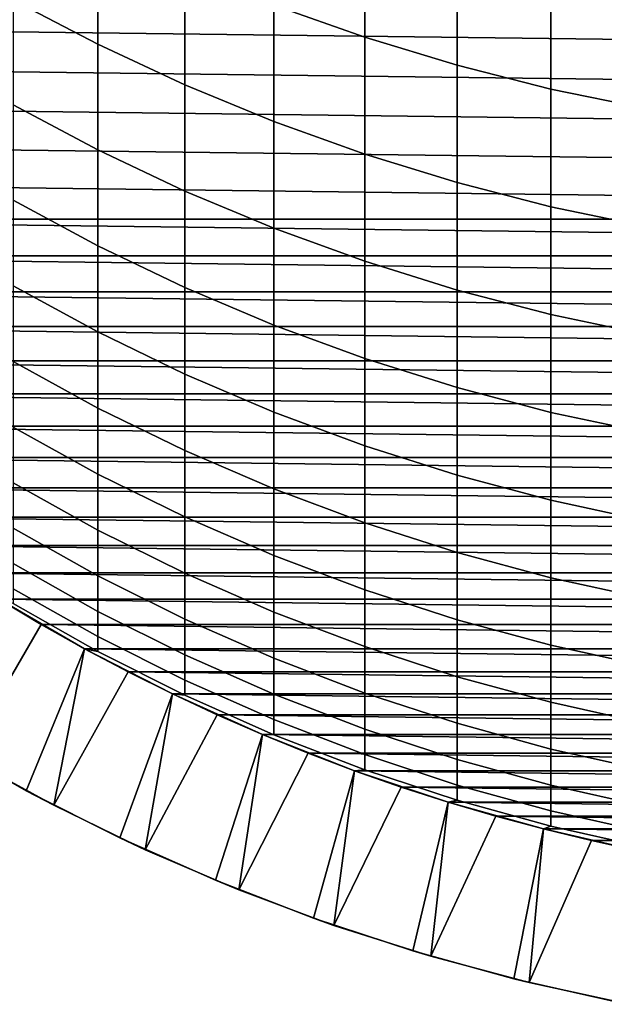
# Model space of a CAD drawing. Header units: metres. Extents: x -32 to 117, y -314 to 32.
# Tile 2 of 256: x -6.64 to -2.81, y -313.76 to -307.31. Entities that reach past the tile are written whole.
import ezdxf

# ---------------------------------------------------------------- set-up
doc = ezdxf.new("R2010")
doc.units = ezdxf.units.M
doc.layers.add('solid_24_501_064_XXX', color=7, linetype='CONTINUOUS')

msp = doc.modelspace()

# ---------------------------------------------------------------- linework, layer by layer
at = {"layer": 'solid_24_501_064_XXX'}
for points in [[(-4.974885, -307.210419, 312.92569), (-4.379568, -307.420654, 313.018005), (-4.379568, -306.592102, 314.819611), (-4.974885, -306.385162, 314.720062)], [(-6.683336, -307.174103, 310.785553), (-6.128158, -307.466278, 310.901947), (-6.128158, -306.710968, 312.70639), (-6.683336, -306.423004, 312.579956)], [(-4.379568, -307.420654, 313.018005), (-3.773701, -307.603943, 313.09848), (-3.773701, -306.772461, 314.906372), (-4.379568, -306.592102, 314.819611)], [(-6.128158, -307.466278, 310.901947), (-5.558216, -307.732788, 311.008118), (-5.558216, -306.973633, 312.821747), (-6.128158, -306.710968, 312.70639)], [(-3.773701, -307.603943, 313.09848), (-3.158742, -307.759766, 313.166901), (-3.158742, -306.925812, 314.980164), (-3.773701, -306.772461, 314.906372)], [(10.741083, -307.333405, 255.305557), (-10.920346, -307.063324, 255.305557), (-11.092694, -306.789032, 255.305557), (10.920346, -307.063324, 255.305557)], [(-5.558216, -307.732788, 311.008118), (-4.974885, -307.972992, 311.10379), (-4.974885, -307.210419, 312.92569), (-5.558216, -306.973633, 312.821747)], [(-3.158742, -307.759766, 313.166901), (-2.536174, -307.887756, 313.223114), (-2.536174, -307.051819, 315.040771), (-3.158742, -306.925812, 314.980164)], [(10.555107, -307.598999, 255.305557), (-10.741083, -307.333405, 255.305557), (-10.920346, -307.063324, 255.305557), (10.741083, -307.333405, 255.305557)], [(-6.683336, -307.862579, 308.966217), (-6.128158, -308.1586, 309.072418), (-6.128158, -307.466278, 310.901947), (-6.683336, -307.174103, 310.785553)], [(-4.974885, -307.972992, 311.10379), (-4.379568, -308.18634, 311.188782), (-4.379568, -307.420654, 313.018005), (-4.974885, -307.210419, 312.92569)], [(10.362747, -307.85965, 255.305557), (-10.555107, -307.598999, 255.305557), (-10.741083, -307.333405, 255.305557), (10.555107, -307.598999, 255.305557)], [(-4.379568, -308.18634, 311.188782), (-3.773701, -308.372284, 311.262848), (-3.773701, -307.603943, 313.09848), (-4.379568, -307.420654, 313.018005)], [(-6.128158, -308.1586, 309.072418), (-5.558216, -308.42865, 309.169281), (-5.558216, -307.732788, 311.008118), (-6.128158, -307.466278, 310.901947)], [(10.163872, -308.115509, 255.305557), (-10.362747, -307.85965, 255.305557), (-10.555107, -307.598999, 255.305557), (10.362747, -307.85965, 255.305557)], [(-3.773701, -308.372284, 311.262848), (-3.158742, -308.530365, 311.325836), (-3.158742, -307.759766, 313.166901), (-3.773701, -307.603943, 313.09848)], [(-5.558216, -308.42865, 309.169281), (-4.974885, -308.672028, 309.256592), (-4.974885, -307.972992, 311.10379), (-5.558216, -307.732788, 311.008118)], [(-3.158742, -308.530365, 311.325836), (-2.536174, -308.660248, 311.377563), (-2.536174, -307.887756, 313.223114), (-3.158742, -307.759766, 313.166901)], [(9.95857, -308.366486, 255.305557), (-10.163872, -308.115509, 255.305557), (-10.362747, -307.85965, 255.305557), (10.163872, -308.115509, 255.305557)], [(-6.683336, -308.48764, 307.124115), (-6.128158, -308.78717, 307.220001), (-6.128158, -308.1586, 309.072418), (-6.683336, -307.862579, 308.966217)], [(-4.974885, -308.672028, 309.256592), (-4.379568, -308.888184, 309.334137), (-4.379568, -308.18634, 311.188782), (-4.974885, -307.972992, 311.10379)], [(9.747203, -308.612091, 255.305557), (-9.95857, -308.366486, 255.305557), (-10.163872, -308.115509, 255.305557), (9.95857, -308.366486, 255.305557)], [(-6.128158, -308.78717, 307.220001), (-5.558216, -309.060394, 307.307434), (-5.558216, -308.42865, 309.169281), (-6.128158, -308.1586, 309.072418)], [(-4.379568, -308.888184, 309.334137), (-3.773701, -309.076569, 309.401733), (-3.773701, -308.372284, 311.262848), (-4.379568, -308.18634, 311.188782)], [(9.747203, -308.612091, 255.305557), (-9.747203, -308.612091, 255.305557), (-9.95857, -308.366486, 255.305557)], [(-3.773701, -309.076569, 309.401733), (-3.158742, -309.236755, 309.459198), (-3.158742, -308.530365, 311.325836), (-3.773701, -308.372284, 311.262848)], [(-5.558216, -309.060394, 307.307434), (-4.974885, -309.306641, 307.386292), (-4.974885, -308.672028, 309.256592), (-5.558216, -308.42865, 309.169281)], [(-6.683336, -309.048492, 305.261444), (-6.128158, -309.351166, 305.346893), (-6.128158, -308.78717, 307.220001), (-6.683336, -308.48764, 307.124115)], [(-3.158742, -309.236755, 309.459198), (-2.536174, -309.368347, 309.506409), (-2.536174, -308.660248, 311.377563), (-3.158742, -308.530365, 311.325836)], [(9.529765, -308.852356, 255.305557), (-9.529765, -308.852356, 255.305557), (-9.747203, -308.612091, 255.305557)], [(9.747203, -308.612091, 255.305557), (9.529765, -308.852356, 255.305557), (-9.747203, -308.612091, 255.305557)], [(-4.974885, -309.306641, 307.386292), (-4.379568, -309.52536, 307.456299), (-4.379568, -308.888184, 309.334137), (-4.974885, -308.672028, 309.256592)], [(-6.128158, -309.351166, 305.346893), (-5.558216, -309.627258, 305.424866), (-5.558216, -309.060394, 307.307434), (-6.128158, -308.78717, 307.220001)], [(9.306192, -309.087372, 255.305557), (-9.306192, -309.087372, 255.305557), (-9.529765, -308.852356, 255.305557)], [(9.529765, -308.852356, 255.305557), (9.306192, -309.087372, 255.305557), (-9.529765, -308.852356, 255.305557)], [(-4.379568, -309.52536, 307.456299), (-3.773701, -309.715973, 307.517303), (-3.773701, -309.076569, 309.401733), (-4.379568, -308.888184, 309.334137)], [(9.076948, -309.31662, 255.305557), (-9.076948, -309.31662, 255.305557), (-9.306192, -309.087372, 255.305557)], [(9.306192, -309.087372, 255.305557), (9.076948, -309.31662, 255.305557), (-9.306192, -309.087372, 255.305557)], [(-6.683336, -309.544495, 303.380493), (-6.128158, -309.849945, 303.455414), (-6.128158, -309.351166, 305.346893), (-6.683336, -309.048492, 305.261444)], [(-5.558216, -309.627258, 305.424866), (-4.974885, -309.876099, 305.495117), (-4.974885, -309.306641, 307.386292), (-5.558216, -309.060394, 307.307434)], [(-3.773701, -309.715973, 307.517303), (-3.158742, -309.878052, 307.569183), (-3.158742, -309.236755, 309.459198), (-3.773701, -309.076569, 309.401733)], [(-3.158742, -309.878052, 307.569183), (-2.536174, -310.0112, 307.611816), (-2.536174, -309.368347, 309.506409), (-3.158742, -309.236755, 309.459198)], [(8.842275, -309.539886, 255.305557), (-8.842275, -309.539886, 255.305557), (-9.076948, -309.31662, 255.305557)], [(9.076948, -309.31662, 255.305557), (8.842275, -309.539886, 255.305557), (-9.076948, -309.31662, 255.305557)], [(-6.128158, -309.849945, 303.455414), (-5.558216, -310.128571, 303.523743), (-5.558216, -309.627258, 305.424866), (-6.128158, -309.351166, 305.346893)], [(-4.974885, -309.876099, 305.495117), (-4.379568, -310.097107, 305.557495), (-4.379568, -309.52536, 307.456299), (-4.974885, -309.306641, 307.386292)], [(8.601933, -309.757385, 255.305557), (-8.601933, -309.757385, 255.305557), (-8.842275, -309.539886, 255.305557)], [(8.842275, -309.539886, 255.305557), (8.601933, -309.757385, 255.305557), (-8.842275, -309.539886, 255.305557)], [(-6.683336, -309.975067, 301.48349), (-6.128158, -310.282928, 301.547791), (-6.128158, -309.849945, 303.455414), (-6.683336, -309.544495, 303.380493)], [(-4.379568, -310.097107, 305.557495), (-3.773701, -310.289734, 305.611877), (-3.773701, -309.715973, 307.517303), (-4.379568, -309.52536, 307.456299)], [(-5.558216, -310.128571, 303.523743), (-4.974885, -310.37973, 303.585358), (-4.974885, -309.876099, 305.495117), (-5.558216, -309.627258, 305.424866)], [(-3.773701, -310.289734, 305.611877), (-3.158742, -310.453522, 305.658112), (-3.158742, -309.878052, 307.569183), (-3.773701, -309.715973, 307.517303)], [(8.356263, -309.968781, 255.305557), (-8.356263, -309.968781, 255.305557), (-8.601933, -309.757385, 255.305557)], [(8.601933, -309.757385, 255.305557), (8.356263, -309.968781, 255.305557), (-8.601933, -309.757385, 255.305557)], [(-6.128158, -310.282928, 301.547791), (-5.558216, -310.563751, 301.606415), (-5.558216, -310.128571, 303.523743), (-6.128158, -309.849945, 303.455414)], [(-4.974885, -310.37973, 303.585358), (-4.379568, -310.602753, 303.640045), (-4.379568, -310.097107, 305.557495), (-4.974885, -309.876099, 305.495117)], [(-3.158742, -310.453522, 305.658112), (-2.536174, -310.588043, 305.696106), (-2.536174, -310.0112, 307.611816), (-3.158742, -309.878052, 307.569183)], [(8.105545, -310.173889, 255.305557), (-8.105545, -310.173889, 255.305557), (-8.356263, -309.968781, 255.305557)], [(8.356263, -309.968781, 255.305557), (8.105545, -310.173889, 255.305557), (-8.356263, -309.968781, 255.305557)], [(-6.683336, -310.339661, 299.572723), (-6.128158, -310.649567, 299.626282), (-6.128158, -310.282928, 301.547791), (-6.683336, -309.975067, 301.48349)], [(-5.558216, -310.563751, 301.606415), (-4.974885, -310.816864, 301.659271), (-4.974885, -310.37973, 303.585358), (-5.558216, -310.128571, 303.523743)], [(-4.379568, -310.602753, 303.640045), (-3.773701, -310.79715, 303.687714), (-3.773701, -310.289734, 305.611877), (-4.379568, -310.097107, 305.557495)], [(7.849483, -310.372925, 255.305557), (-7.849483, -310.372925, 255.305557), (-8.105545, -310.173889, 255.305557)], [(8.105545, -310.173889, 255.305557), (7.849483, -310.372925, 255.305557), (-8.105545, -310.173889, 255.305557)], [(-6.128158, -310.649567, 299.626282), (-5.558216, -310.932251, 299.675171), (-5.558216, -310.563751, 301.606415), (-6.128158, -310.282928, 301.547791)], [(-3.773701, -310.79715, 303.687714), (-3.158742, -310.962433, 303.728241), (-3.158742, -310.453522, 305.658112), (-3.773701, -310.289734, 305.611877)], [(7.588487, -310.565552, 255.305557), (-7.588487, -310.565552, 255.305557), (-7.849483, -310.372925, 255.305557)], [(7.849483, -310.372925, 255.305557), (7.588487, -310.565552, 255.305557), (-7.849483, -310.372925, 255.305557)], [(-6.683336, -310.637848, 297.650452), (-6.128158, -310.949432, 297.693268), (-6.128158, -310.649567, 299.626282), (-6.683336, -310.339661, 299.572723)], [(-4.974885, -310.816864, 301.659271), (-4.379568, -311.041656, 301.706207), (-4.379568, -310.602753, 303.640045), (-4.974885, -310.37973, 303.585358)], [(-3.158742, -310.962433, 303.728241), (-2.536174, -311.098206, 303.761566), (-2.536174, -310.588043, 305.696106), (-3.158742, -310.453522, 305.658112)], [(7.323092, -310.751404, 255.305557), (-7.323092, -310.751404, 255.305557), (-7.588487, -310.565552, 255.305557)], [(7.588487, -310.565552, 255.305557), (7.323092, -310.751404, 255.305557), (-7.588487, -310.565552, 255.305557)], [(-5.558216, -310.932251, 299.675171), (-4.974885, -311.187042, 299.719238), (-4.974885, -310.816864, 301.659271), (-5.558216, -310.563751, 301.606415)], [(-6.683336, -310.869263, 295.718994), (-6.128158, -311.182159, 295.751007), (-6.128158, -310.949432, 297.693268), (-6.683336, -310.637848, 297.650452)], [(-6.128158, -310.949432, 297.693268), (-5.558216, -311.233643, 297.73233), (-5.558216, -310.932251, 299.675171), (-6.128158, -310.649567, 299.626282)], [(-4.379568, -311.041656, 301.706207), (-3.773701, -311.237579, 301.747131), (-3.773701, -310.79715, 303.687714), (-4.379568, -310.602753, 303.640045)], [(7.053095, -310.930573, 255.305557), (-7.053095, -310.930573, 255.305557), (-7.323092, -310.751404, 255.305557)], [(7.323092, -310.751404, 255.305557), (7.053095, -310.930573, 255.305557), (-7.323092, -310.751404, 255.305557)], [(-4.974885, -311.187042, 299.719238), (-4.379568, -311.41333, 299.758362), (-4.379568, -311.041656, 301.706207), (-4.974885, -310.816864, 301.659271)], [(-3.773701, -311.237579, 301.747131), (-3.158742, -311.404175, 301.781921), (-3.158742, -310.962433, 303.728241), (-3.773701, -310.79715, 303.687714)], [(-6.683336, -311.033661, 293.780701), (-6.128158, -311.347443, 293.801849), (-6.128158, -311.182159, 295.751007), (-6.683336, -310.869263, 295.718994)], [(6.778622, -311.103027, 255.305557), (-6.778622, -311.103027, 255.305557), (-7.053095, -310.930573, 255.305557)], [(7.053095, -310.930573, 255.305557), (6.778622, -311.103027, 255.305557), (-7.053095, -310.930573, 255.305557)], [(-6.128158, -311.182159, 295.751007), (-5.558216, -311.467529, 295.780182), (-5.558216, -311.233643, 297.73233), (-6.128158, -310.949432, 297.693268)], [(-5.558216, -311.233643, 297.73233), (-4.974885, -311.489807, 297.767517), (-4.974885, -311.187042, 299.719238), (-5.558216, -310.932251, 299.675171)], [(-3.158742, -311.404175, 301.781921), (-2.536174, -311.541016, 301.810516), (-2.536174, -311.098206, 303.761566), (-3.158742, -310.962433, 303.728241)], [(-6.683336, -311.130798, 291.83786), (-6.128158, -311.445129, 291.848145), (-6.128158, -311.347443, 293.801849), (-6.683336, -311.033661, 293.780701)], [(-4.379568, -311.41333, 299.758362), (-3.773701, -311.610565, 299.79245), (-3.773701, -311.237579, 301.747131), (-4.379568, -311.041656, 301.706207)], [(-7.197434, -312.018433, 284.305573), (-6.599494, -312.357178, 284.305573), (-6.217205, -311.427155, 284.305573), (-6.778748, -311.102966, 284.305573)], [(-7.002861, -312.132935, 255.882904), (-6.778622, -311.103027, 255.305557), (-6.500101, -311.268524, 255.305557)], [(-6.778748, -311.102966, 284.305573), (-6.217205, -311.427155, 284.305573), (-6.217302, -311.427124, 290.005554), (-6.778657, -311.103027, 290.005554)], [(-6.778657, -311.103027, 290.005554), (-6.217302, -311.427124, 290.005554), (-6.128158, -311.445129, 291.848145), (-6.683336, -311.130798, 291.83786)], [(6.500101, -311.268524, 255.305557), (-6.500101, -311.268524, 255.305557), (-6.778622, -311.103027, 255.305557)], [(6.778622, -311.103027, 255.305557), (6.500101, -311.268524, 255.305557), (-6.778622, -311.103027, 255.305557)], [(-6.128158, -311.347443, 293.801849), (-5.558216, -311.633698, 293.821136), (-5.558216, -311.467529, 295.780182), (-6.128158, -311.182159, 295.751007)], [(-5.558216, -311.467529, 295.780182), (-4.974885, -311.724762, 295.806519), (-4.974885, -311.489807, 297.767517), (-5.558216, -311.233643, 297.73233)], [(-4.974885, -311.489807, 297.767517), (-4.379568, -311.717316, 297.798798), (-4.379568, -311.41333, 299.758362), (-4.974885, -311.187042, 299.719238)], [(-3.773701, -311.610565, 299.79245), (-3.158742, -311.778259, 299.821472), (-3.158742, -311.404175, 301.781921), (-3.773701, -311.237579, 301.747131)], [(-6.417956, -312.452484, 255.882904), (-7.002861, -312.132935, 255.882904), (-6.500101, -311.268524, 255.305557), (-6.217436, -311.427032, 255.305557)], [(6.217436, -311.427032, 255.305557), (-6.217436, -311.427032, 255.305557), (-6.500101, -311.268524, 255.305557)], [(6.500101, -311.268524, 255.305557), (6.217436, -311.427032, 255.305557), (-6.500101, -311.268524, 255.305557)], [(-6.128158, -311.445129, 291.848145), (-5.558216, -311.731873, 291.857483), (-5.558216, -311.633698, 293.821136), (-6.128158, -311.347443, 293.801849)], [(-6.599494, -312.357178, 284.305573), (-5.985817, -312.666046, 284.305573), (-5.640519, -311.722809, 284.305573), (-6.217205, -311.427155, 284.305573)], [(-6.417956, -312.452484, 255.882904), (-6.217436, -311.427032, 255.305557), (-5.930645, -311.578613, 255.305557)], [(5.930645, -311.578613, 255.305557), (-5.930645, -311.578613, 255.305557), (-6.217436, -311.427032, 255.305557)], [(6.217436, -311.427032, 255.305557), (5.930645, -311.578613, 255.305557), (-6.217436, -311.427032, 255.305557)], [(-6.217302, -311.427124, 290.005554), (-5.640489, -311.722839, 290.005554), (-5.558216, -311.731873, 291.857483), (-6.128158, -311.445129, 291.848145)], [(-6.217205, -311.427155, 284.305573), (-5.640519, -311.722809, 284.305573), (-5.640489, -311.722839, 290.005554), (-6.217302, -311.427124, 290.005554)], [(-4.379568, -311.717316, 297.798798), (-3.773701, -311.915588, 297.82605), (-3.773701, -311.610565, 299.79245), (-4.379568, -311.41333, 299.758362)], [(-3.158742, -311.778259, 299.821472), (-2.536174, -311.916016, 299.845276), (-2.536174, -311.541016, 301.810516), (-3.158742, -311.404175, 301.781921)], [(-5.558216, -311.633698, 293.821136), (-4.974885, -311.891663, 293.838531), (-4.974885, -311.724762, 295.806519), (-5.558216, -311.467529, 295.780182)], [(-4.974885, -311.724762, 295.806519), (-4.379568, -311.953217, 295.829865), (-4.379568, -311.717316, 297.798798), (-4.974885, -311.489807, 297.767517)], [(-5.818357, -312.743927, 255.882904), (-6.417956, -312.452484, 255.882904), (-5.930645, -311.578613, 255.305557), (-5.640331, -311.7229, 255.305557)], [(5.640331, -311.7229, 255.305557), (-5.640331, -311.7229, 255.305557), (-5.930645, -311.578613, 255.305557)], [(5.930645, -311.578613, 255.305557), (5.640331, -311.7229, 255.305557), (-5.930645, -311.578613, 255.305557)], [(-3.773701, -311.915588, 297.82605), (-3.158742, -312.084198, 297.849213), (-3.158742, -311.778259, 299.821472), (-3.773701, -311.610565, 299.79245)], [(-5.558216, -311.731873, 291.857483), (-4.974885, -311.990295, 291.865936), (-4.974885, -311.891663, 293.838531), (-5.558216, -311.633698, 293.821136)], [(-5.985817, -312.666046, 284.305573), (-5.357707, -312.944489, 284.305573), (-5.049695, -311.98941, 284.305573), (-5.640519, -311.722809, 284.305573)], [(-5.818357, -312.743927, 255.882904), (-5.640331, -311.7229, 255.305557), (-5.346734, -311.859802, 255.305557)], [(-5.640519, -311.722809, 284.305573), (-5.049695, -311.98941, 284.305573), (-5.049653, -311.989441, 290.005554), (-5.640489, -311.722839, 290.005554)], [(-5.640489, -311.722839, 290.005554), (-5.049653, -311.989441, 290.005554), (-4.974885, -311.990295, 291.865936), (-5.558216, -311.731873, 291.857483)], [(5.346734, -311.859802, 255.305557), (-5.346734, -311.859802, 255.305557), (-5.640331, -311.7229, 255.305557)], [(5.640331, -311.7229, 255.305557), (5.346734, -311.859802, 255.305557), (-5.640331, -311.7229, 255.305557)], [(-4.974885, -311.891663, 293.838531), (-4.379568, -312.120789, 293.853973), (-4.379568, -311.953217, 295.829865), (-4.974885, -311.724762, 295.806519)], [(-4.379568, -311.953217, 295.829865), (-3.773701, -312.152344, 295.85025), (-3.773701, -311.915588, 297.82605), (-4.379568, -311.717316, 297.798798)], [(-3.158742, -312.084198, 297.849213), (-2.536174, -312.222687, 297.868256), (-2.536174, -311.916016, 299.845276), (-3.158742, -311.778259, 299.821472)], [(-5.205537, -313.00647, 255.882904), (-5.818357, -312.743927, 255.882904), (-5.346734, -311.859802, 255.305557), (-5.049581, -311.989441, 255.305557)], [(5.049581, -311.989441, 255.305557), (-5.049581, -311.989441, 255.305557), (-5.346734, -311.859802, 255.305557)], [(5.346734, -311.859802, 255.305557), (5.049581, -311.989441, 255.305557), (-5.346734, -311.859802, 255.305557)], [(-4.974885, -311.990295, 291.865936), (-4.379568, -312.219818, 291.873413), (-4.379568, -312.120789, 293.853973), (-4.974885, -311.891663, 293.838531)], [(-3.773701, -312.152344, 295.85025), (-3.158742, -312.321625, 295.867554), (-3.158742, -312.084198, 297.849213), (-3.773701, -311.915588, 297.82605)], [(-5.357707, -312.944489, 284.305573), (-4.716276, -313.191895, 284.305573), (-4.446179, -312.226257, 284.305573), (-5.049695, -311.98941, 284.305573)], [(-5.205537, -313.00647, 255.882904), (-5.049581, -311.989441, 255.305557), (-4.749353, -312.111633, 255.305557)], [(-5.049695, -311.98941, 284.305573), (-4.446179, -312.226257, 284.305573), (-4.446262, -312.226227, 290.005554), (-5.049653, -311.989441, 290.005554)], [(-5.049653, -311.989441, 290.005554), (-4.446262, -312.226227, 290.005554), (-4.379568, -312.219818, 291.873413), (-4.974885, -311.990295, 291.865936)], [(4.749353, -312.111633, 255.305557), (-4.749353, -312.111633, 255.305557), (-5.049581, -311.989441, 255.305557)], [(5.049581, -311.989441, 255.305557), (4.749353, -312.111633, 255.305557), (-5.049581, -311.989441, 255.305557)], [(-4.379568, -312.120789, 293.853973), (-3.773701, -312.320496, 293.867401), (-3.773701, -312.152344, 295.85025), (-4.379568, -311.953217, 295.829865)], [(-6.417956, -312.452484, 255.882904), (-6.599494, -312.357178, 284.305573), (-7.197434, -312.018433, 284.305573), (-7.002861, -312.132935, 255.882904)], [(-4.580916, -313.239563, 255.882904), (-5.205537, -313.00647, 255.882904), (-4.749353, -312.111633, 255.305557), (-4.446397, -312.226196, 255.305557)], [(4.446397, -312.226196, 255.305557), (-4.446397, -312.226196, 255.305557), (-4.749353, -312.111633, 255.305557)], [(4.749353, -312.111633, 255.305557), (4.446397, -312.226196, 255.305557), (-4.749353, -312.111633, 255.305557)], [(-4.379568, -312.219818, 291.873413), (-3.773701, -312.419861, 291.879974), (-3.773701, -312.320496, 293.867401), (-4.379568, -312.120789, 293.853973)], [(-3.158742, -312.321625, 295.867554), (-2.536174, -312.460724, 295.881775), (-2.536174, -312.222687, 297.868256), (-3.158742, -312.084198, 297.849213)], [(-3.773701, -312.320496, 293.867401), (-3.158742, -312.490295, 293.878845), (-3.158742, -312.321625, 295.867554), (-3.773701, -312.152344, 295.85025)], [(-4.716276, -313.191895, 284.305573), (-4.064044, -313.407379, 284.305573), (-3.831909, -312.432648, 284.305573), (-4.446179, -312.226257, 284.305573)], [(-4.580916, -313.239563, 255.882904), (-4.446397, -312.226196, 255.305557), (-4.140382, -312.333252, 255.305557)], [(4.140382, -312.333252, 255.305557), (-4.140382, -312.333252, 255.305557), (-4.446397, -312.226196, 255.305557)], [(4.446397, -312.226196, 255.305557), (4.140382, -312.333252, 255.305557), (-4.446397, -312.226196, 255.305557)], [(-4.446262, -312.226227, 290.005554), (-3.831817, -312.432678, 290.005554), (-3.773701, -312.419861, 291.879974), (-4.379568, -312.219818, 291.873413)], [(-4.446179, -312.226257, 284.305573), (-3.831909, -312.432648, 284.305573), (-3.831817, -312.432678, 290.005554), (-4.446262, -312.226227, 290.005554)], [(-3.946038, -313.442627, 255.882904), (-4.580916, -313.239563, 255.882904), (-4.140382, -312.333252, 255.305557), (-3.831755, -312.432709, 255.305557)], [(3.831755, -312.432709, 255.305557), (-3.831755, -312.432709, 255.305557), (-4.140382, -312.333252, 255.305557)], [(4.140382, -312.333252, 255.305557), (3.831755, -312.432709, 255.305557), (-4.140382, -312.333252, 255.305557)], [(-3.773701, -312.419861, 291.879974), (-3.158742, -312.589966, 291.885498), (-3.158742, -312.490295, 293.878845), (-3.773701, -312.320496, 293.867401)], [(-3.158742, -312.490295, 293.878845), (-2.536174, -312.629791, 293.888245), (-2.536174, -312.460724, 295.881775), (-3.158742, -312.321625, 295.867554)], [(-5.818357, -312.743927, 255.882904), (-5.985817, -312.666046, 284.305573), (-6.599494, -312.357178, 284.305573), (-6.417956, -312.452484, 255.882904)], [(-4.064044, -313.407379, 284.305573), (-3.401812, -313.590668, 284.305573), (-3.207769, -312.608246, 284.305573), (-3.831909, -312.432648, 284.305573)], [(-3.946038, -313.442627, 255.882904), (-3.831755, -312.432709, 255.305557), (-3.521031, -312.524323, 255.305557)], [(-3.831909, -312.432648, 284.305573), (-3.207769, -312.608246, 284.305573), (-3.207846, -312.608246, 290.005554), (-3.831817, -312.432678, 290.005554)], [(-3.831817, -312.432678, 290.005554), (-3.207846, -312.608246, 290.005554), (-3.158742, -312.589966, 291.885498), (-3.773701, -312.419861, 291.879974)], [(3.521031, -312.524323, 255.305557), (-3.521031, -312.524323, 255.305557), (-3.831755, -312.432709, 255.305557)], [(3.831755, -312.432709, 255.305557), (3.521031, -312.524323, 255.305557), (-3.831755, -312.432709, 255.305557)], [(-3.302242, -313.615204, 255.882904), (-3.946038, -313.442627, 255.882904), (-3.521031, -312.524323, 255.305557), (-3.20788, -312.608215, 255.305557)], [(3.20788, -312.608215, 255.305557), (-3.20788, -312.608215, 255.305557), (-3.521031, -312.524323, 255.305557)], [(3.521031, -312.524323, 255.305557), (3.20788, -312.608215, 255.305557), (-3.521031, -312.524323, 255.305557)], [(-3.158742, -312.589966, 291.885498), (-2.536174, -312.729675, 291.890076), (-2.536174, -312.629791, 293.888245), (-3.158742, -312.490295, 293.878845)], [(-3.207846, -312.608246, 290.005554), (-2.5759, -312.752472, 290.005554), (-2.536174, -312.729675, 291.890076), (-3.158742, -312.589966, 291.885498)], [(-3.401812, -313.590668, 284.305573), (-2.731202, -313.741211, 284.305573), (-2.575884, -312.752472, 284.305573), (-3.207769, -312.608246, 284.305573)], [(-3.302242, -313.615204, 255.882904), (-3.20788, -312.608215, 255.305557), (-2.892616, -312.684326, 255.305557)], [(2.892616, -312.684326, 255.305557), (-2.892616, -312.684326, 255.305557), (-3.20788, -312.608215, 255.305557)], [(3.20788, -312.608215, 255.305557), (2.892616, -312.684326, 255.305557), (-3.20788, -312.608215, 255.305557)], [(-3.207769, -312.608246, 284.305573), (-2.575884, -312.752472, 284.305573), (-2.5759, -312.752472, 290.005554), (-3.207846, -312.608246, 290.005554)], [(-5.205537, -313.00647, 255.882904), (-5.357707, -312.944489, 284.305573), (-5.985817, -312.666046, 284.305573), (-5.818357, -312.743927, 255.882904)], [(-2.650687, -313.757019, 255.882904), (-3.302242, -313.615204, 255.882904), (-2.892616, -312.684326, 255.305557), (-2.575859, -312.752502, 255.305557)], [(2.575859, -312.752502, 255.305557), (-2.575859, -312.752502, 255.305557), (-2.892616, -312.684326, 255.305557)], [(2.892616, -312.684326, 255.305557), (2.575859, -312.752502, 255.305557), (-2.892616, -312.684326, 255.305557)], [(-4.580916, -313.239563, 255.882904), (-4.716276, -313.191895, 284.305573), (-5.357707, -312.944489, 284.305573), (-5.205537, -313.00647, 255.882904)], [(-3.946038, -313.442627, 255.882904), (-4.064044, -313.407379, 284.305573), (-4.716276, -313.191895, 284.305573), (-4.580916, -313.239563, 255.882904)], [(-3.302242, -313.615204, 255.882904), (-3.401812, -313.590668, 284.305573), (-4.064044, -313.407379, 284.305573), (-3.946038, -313.442627, 255.882904)], [(-2.650687, -313.757019, 255.882904), (-2.731202, -313.741211, 284.305573), (-3.401812, -313.590668, 284.305573), (-3.302242, -313.615204, 255.882904)]]:
    msp.add_3dface(points, dxfattribs=at)

doc.saveas('drawing.dxf')
